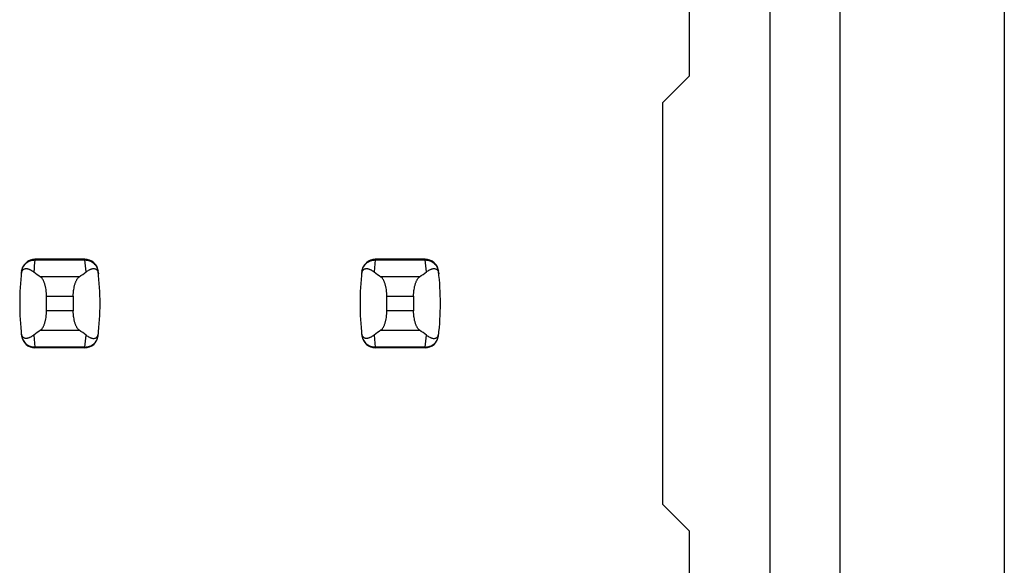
# Model space of a CAD drawing. Header units: inches. Extents: x 0.2 to 16.8, y 0.2 to 10.8.
# Tile 48 of 77: x 3.962 to 4.251, y 5.739 to 5.899. Entities that reach past the tile are written whole.
import ezdxf

# ---------------------------------------------------------------- set-up
doc = ezdxf.new("R2010")
doc.units = ezdxf.units.IN
doc.header["$LTSCALE"] = 0.935
doc.header["$MEASUREMENT"] = 0
doc.layers.get('0').update_dxf_attribs({"linetype": 'CONTINUOUS'})

msp = doc.modelspace()

# ---------------------------------------------------------------- linework, layer by layer
at = {"color": 7, "linetype": 'CONTINUOUS'}
for p, q in [((4.250928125, 8.10521875), (4.250928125, 3.03821875)), ((4.2027312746, 3.7332678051), (4.2027312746, 7.1976496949)), ((4.1821013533, 3.7432678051), (4.1821013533, 7.1881496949)), ((4.1584793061, 5.8826378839), (4.1584793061, 5.9062599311)), ((4.1584793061, 5.8826378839), (4.1506052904, 5.8747638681)), ((4.1506052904, 5.7566536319), (4.1506052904, 5.8747638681)), ((3.9807638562, 5.828700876), (3.9661160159, 5.828700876)), ((4.0807638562, 5.828700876), (4.0661160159, 5.828700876)), ((3.9622079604, 5.8252404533), (3.9621993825, 5.8251698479)), ((3.9846804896, 5.8251698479), (3.9846719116, 5.8252404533)), ((4.0622079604, 5.8252404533), (4.0621993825, 5.8251698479)), ((4.0846804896, 5.8251698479), (4.0846719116, 5.8252404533)), ((3.9695029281, 5.8135775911), (3.9695029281, 5.8178399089)), ((3.9773769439, 5.8178399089), (3.9773769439, 5.8135775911)), ((4.0695029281, 5.8135775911), (4.0695029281, 5.8178399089)), ((4.0773769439, 5.8178399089), (4.0773769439, 5.8135775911)), ((3.9621993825, 5.8062476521), (3.9622079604, 5.8061770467)), ((3.9846719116, 5.8061770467), (3.9846804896, 5.8062476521)), ((4.0621993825, 5.8062476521), (4.0622079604, 5.8061770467)), ((4.0846719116, 5.8061770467), (4.0846804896, 5.8062476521)), ((3.9807638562, 5.802716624), (3.9661160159, 5.802716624)), ((4.0807638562, 5.802716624), (4.0661160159, 5.802716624)), ((4.1506052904, 5.7566536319), (4.1584793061, 5.7487796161)), ((4.1584793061, 5.7251575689), (4.1584793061, 5.7487796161))]:
    msp.add_line(p, q, dxfattribs=at)
at = {"color": 9, "linetype": 'CONTINUOUS'}
for p, q in [((3.9661078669, 5.8284996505), (3.9661160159, 5.828700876)), ((3.9661078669, 5.8284996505), (3.9807720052, 5.8284996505)), ((3.9807720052, 5.8284996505), (3.9807638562, 5.828700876)), ((3.9811125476, 5.8249971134), (3.9807720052, 5.8284996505)), ((4.0661078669, 5.8284996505), (4.0657673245, 5.8249971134)), ((4.0661078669, 5.8284996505), (4.0661160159, 5.828700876)), ((4.0661078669, 5.8284996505), (4.0807720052, 5.8284996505)), ((4.0807720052, 5.8284996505), (4.0807638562, 5.828700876)), ((4.0811125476, 5.8249971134), (4.0807720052, 5.8284996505)), ((3.9791194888, 5.8235441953), (3.9677603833, 5.8235441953)), ((4.0791194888, 5.8235441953), (4.0677603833, 5.8235441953)), ((3.9695029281, 5.8178399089), (3.9773769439, 5.8178399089)), ((4.0695029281, 5.8178399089), (4.0773769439, 5.8178399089)), ((3.9773769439, 5.8135775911), (3.9695029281, 5.8135775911)), ((4.0773769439, 5.8135775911), (4.0695029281, 5.8135775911)), ((3.9657673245, 5.8064203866), (3.9661078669, 5.8029178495)), ((3.9677603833, 5.8078733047), (3.9791194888, 5.8078733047)), ((3.9807720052, 5.8029178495), (3.9811125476, 5.8064203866)), ((4.0657673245, 5.8064203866), (4.0661078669, 5.8029178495)), ((4.0677603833, 5.8078733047), (4.0791194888, 5.8078733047)), ((4.0807720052, 5.8029178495), (4.0811125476, 5.8064203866)), ((3.9661160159, 5.802716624), (3.9661078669, 5.8029178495)), ((3.9807720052, 5.8029178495), (3.9661078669, 5.8029178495)), ((3.9807638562, 5.802716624), (3.9807720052, 5.8029178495)), ((4.0661160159, 5.802716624), (4.0661078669, 5.8029178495)), ((4.0807720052, 5.8029178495), (4.0661078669, 5.8029178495)), ((4.0807638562, 5.802716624), (4.0807720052, 5.8029178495))]:
    msp.add_line(p, q, dxfattribs=at)
at = {"color": 7, "linetype": 'CONTINUOUS'}
for centre, radius, start, end in [((3.9661160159, 5.8247638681), 0.0039370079, 90, 173.0471431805), ((3.9807638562, 5.8247638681), 0.0039370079, 6.9528568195, 90), ((4.0661160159, 5.8247638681), 0.0039370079, 90, 173.0471431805), ((4.0807638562, 5.8247638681), 0.0039370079, 6.9528568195, 90), ((4.0403690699, 5.81570875), 0.0787401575, 173.0988974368, 186.9011025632), ((3.9065108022, 5.81570875), 0.0787401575, 353.0988974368, 6.9011025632), ((4.1403690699, 5.81570875), 0.0787401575, 173.0988974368, 186.9011025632), ((4.0065108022, 5.81570875), 0.0787401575, 353.0988974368, 6.9011025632), ((3.9661160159, 5.8066536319), 0.0039370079, 186.9528568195, 270), ((3.9807638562, 5.8066536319), 0.0039370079, 270, 353.0471431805), ((4.0661160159, 5.8066536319), 0.0039370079, 186.9528568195, 270), ((4.0807638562, 5.8066536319), 0.0039370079, 270, 353.0471431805)]:
    msp.add_arc(centre, radius, start, end, dxfattribs=at)
at = {"color": 9, "linetype": 'CONTINUOUS'}
msp.add_arc((4.040379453, 5.8195105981), 0.0748135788, 173.0990853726, 175.7943914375, dxfattribs=at)
at = {"color": 7, "linetype": 'CONTINUOUS'}
for centre, major_axis, start_param, end_param in [((4.1515085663, 5.8424658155), (0.1968503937, 0), -2.8040324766, -2.7746840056), ((3.7953713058, 5.8424658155), (0.1968503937, 0), -0.366908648, -0.337560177), ((4.2515085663, 5.8424658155), (0.1968503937, 0), -2.8040324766, -2.7746840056), ((3.8953713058, 5.8424658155), (0.1968503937, 0), -0.366908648, -0.337560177), ((4.1515085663, 5.7889516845), (0.1968503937, -0), 2.7746840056, 2.8040324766), ((3.7953713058, 5.7889516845), (0.1968503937, -0), 0.3375601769, 0.366908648), ((4.2515085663, 5.7889516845), (0.1968503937, -0), 2.7746840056, 2.8040324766), ((3.8953713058, 5.7889516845), (0.1968503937, -0), 0.3375601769, 0.366908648)]:
    msp.add_ellipse(centre, major_axis=major_axis, ratio=0.2679491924, start_param=start_param, end_param=end_param, dxfattribs=at)
at = {"color": 9, "linetype": 'CONTINUOUS'}
for points, knots in [([(3.9621993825, 5.8251698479), (3.962227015, 5.8253981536), (3.9623274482, 5.8258510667), (3.9626018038, 5.8264906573), (3.9629890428, 5.8270724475), (3.9634785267, 5.8275767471), (3.9640578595, 5.8279819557), (3.9647034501, 5.8282795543), (3.965393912, 5.8284620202), (3.9658700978, 5.8285015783), (3.9661078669, 5.8284996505)], [0, 0, 0, 0, 0.1229784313, 0.2462987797, 0.370184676, 0.49464415, 0.6199139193, 0.7460841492, 0.872847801, 1, 1, 1, 1]), ([(3.9807720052, 5.8284996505), (3.9810097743, 5.8285015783), (3.98148596, 5.8284620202), (3.982176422, 5.8282795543), (3.9828220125, 5.8279819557), (3.9834013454, 5.8275767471), (3.9838908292, 5.8270724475), (3.9842780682, 5.8264906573), (3.9845524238, 5.8258510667), (3.9846528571, 5.8253981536), (3.9846804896, 5.8251698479)], [0, 0, 0, 0, 0.1271521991, 0.2539158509, 0.3800860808, 0.5053558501, 0.629815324, 0.7537012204, 0.8770215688, 1, 1, 1, 1]), ([(4.0621993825, 5.8251698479), (4.062227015, 5.8253981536), (4.0623274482, 5.8258510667), (4.0626018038, 5.8264906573), (4.0629890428, 5.8270724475), (4.0634785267, 5.8275767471), (4.0640578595, 5.8279819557), (4.0647034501, 5.8282795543), (4.065393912, 5.8284620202), (4.0658700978, 5.8285015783), (4.0661078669, 5.8284996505)], [0, 0, 0, 0, 0.1229784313, 0.2462987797, 0.370184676, 0.49464415, 0.6199139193, 0.7460841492, 0.872847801, 1, 1, 1, 1]), ([(4.0807720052, 5.8284996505), (4.0810097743, 5.8285015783), (4.08148596, 5.8284620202), (4.082176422, 5.8282795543), (4.0828220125, 5.8279819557), (4.0834013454, 5.8275767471), (4.0838908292, 5.8270724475), (4.0842780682, 5.8264906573), (4.0845524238, 5.8258510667), (4.0846528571, 5.8253981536), (4.0846804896, 5.8251698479)], [0, 0, 0, 0, 0.1271521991, 0.2539158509, 0.3800860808, 0.5053558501, 0.629815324, 0.7537012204, 0.8770215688, 1, 1, 1, 1]), ([(3.9621993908, 5.8062475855), (3.9622279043, 5.8060193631), (3.9623285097, 5.8055667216), (3.9626016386, 5.8049266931), (3.9629888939, 5.804344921), (3.9634786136, 5.8038408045), (3.9640578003, 5.8034353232), (3.9647033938, 5.8031377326), (3.9653941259, 5.802956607), (3.9658700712, 5.8029168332), (3.9661078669, 5.8029178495)], [0, 0, 0, 0, 0.1229985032, 0.2462822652, 0.3701470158, 0.4946434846, 0.61994985, 0.7460997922, 0.8728295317, 1, 1, 1, 1]), ([(3.9807720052, 5.8029178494), (3.9810097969, 5.8029168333), (3.9814857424, 5.8029566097), (3.9821764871, 5.8031377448), (3.982822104, 5.8034352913), (3.9834012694, 5.8038407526), (3.9838907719, 5.8043450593), (3.9842780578, 5.8049268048), (3.9845524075, 5.805566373), (3.9846528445, 5.8060192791), (3.9846804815, 5.8062475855)], [0, 0, 0, 0, 0.1271655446, 0.2538944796, 0.3800505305, 0.5053463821, 0.6298162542, 0.753695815, 0.8770168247, 1, 1, 1, 1]), ([(4.0621993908, 5.8062475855), (4.0622279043, 5.8060193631), (4.0623285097, 5.8055667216), (4.0626016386, 5.8049266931), (4.0629888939, 5.804344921), (4.0634786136, 5.8038408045), (4.0640578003, 5.8034353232), (4.0647033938, 5.8031377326), (4.0653941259, 5.802956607), (4.0658700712, 5.8029168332), (4.0661078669, 5.8029178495)], [0, 0, 0, 0, 0.1229985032, 0.2462822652, 0.3701470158, 0.4946434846, 0.61994985, 0.7460997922, 0.8728295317, 1, 1, 1, 1]), ([(4.0807720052, 5.8029178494), (4.0810097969, 5.8029168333), (4.0814857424, 5.8029566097), (4.0821764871, 5.8031377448), (4.082822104, 5.8034352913), (4.0834012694, 5.8038407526), (4.0838907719, 5.8043450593), (4.0842780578, 5.8049268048), (4.0845524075, 5.805566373), (4.0846528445, 5.8060192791), (4.0846804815, 5.8062475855)], [0, 0, 0, 0, 0.1271655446, 0.2538944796, 0.3800505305, 0.5053463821, 0.6298162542, 0.753695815, 0.8770168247, 1, 1, 1, 1])]:
    msp.add_open_spline(points, degree=3, knots=knots, dxfattribs=at)
at = {"color": 7, "linetype": 'CONTINUOUS'}
for points, knots in [([(3.9621152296, 5.8244465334), (3.9621277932, 5.8245590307), (3.9621612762, 5.8247634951), (3.962258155, 5.8250982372), (3.9623872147, 5.825363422), (3.9625392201, 5.8255607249), (3.9626473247, 5.8256700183), (3.9627575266, 5.825757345), (3.9629032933, 5.8258475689), (3.9630924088, 5.8259254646), (3.9633264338, 5.8259715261), (3.9635621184, 5.8259786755), (3.9637995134, 5.8259550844), (3.9640389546, 5.825905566), (3.9642805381, 5.8258332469), (3.9645242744, 5.8257401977), (3.9648581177, 5.8255875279), (3.9652807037, 5.8253480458), (3.965604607, 5.825121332), (3.9657673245, 5.8249971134)], [0, 0, 0, 0, 0.0708455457, 0.1292725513, 0.2178210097, 0.2531657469, 0.2847901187, 0.3137905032, 0.3409561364, 0.3918848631, 0.440782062, 0.4894572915, 0.5389352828, 0.5897649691, 0.6422558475, 0.6965973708, 0.7529192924, 0.8718780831, 1, 1, 1, 1]), ([(3.9811125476, 5.8249971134), (3.9812755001, 5.8251207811), (3.9815995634, 5.8253471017), (3.9820218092, 5.8255871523), (3.9823555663, 5.825740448), (3.9825992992, 5.8258337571), (3.9828409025, 5.8259061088), (3.9830803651, 5.825955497), (3.9833177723, 5.8259788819), (3.9835534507, 5.8259715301), (3.9837874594, 5.8259253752), (3.9839765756, 5.8258474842), (3.9841223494, 5.825757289), (3.9842325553, 5.8256699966), (3.9843406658, 5.82556074), (3.9844926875, 5.8253634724), (3.9846217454, 5.8250982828), (3.9847186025, 5.8247635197), (3.9847520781, 5.8245590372), (3.9847646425, 5.8244465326)], [0, 0, 0, 0, 0.1280284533, 0.2470469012, 0.3034021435, 0.3577597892, 0.4102519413, 0.4610765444, 0.5105505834, 0.5592265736, 0.6081269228, 0.6590555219, 0.6862185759, 0.7152146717, 0.7468335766, 0.7821728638, 0.8707184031, 0.9291508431, 1, 1, 1, 1]), ([(4.0621152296, 5.8244465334), (4.0621281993, 5.8245586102), (4.0621621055, 5.8247626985), (4.0622587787, 5.8250976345), (4.0623872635, 5.8253637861), (4.062539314, 5.8255617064), (4.0626474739, 5.825670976), (4.062757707, 5.8257581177), (4.0629035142, 5.8258480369), (4.0630926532, 5.8259255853), (4.0633266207, 5.8259715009), (4.063562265, 5.8259788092), (4.063799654, 5.8259554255), (4.0640391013, 5.8259060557), (4.0642806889, 5.8258337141), (4.0645243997, 5.8257404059), (4.0647701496, 5.8256275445), (4.0650178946, 5.825496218), (4.0653568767, 5.8252936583), (4.0656043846, 5.8251207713), (4.0657673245, 5.8249971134)], [0, 0, 0, 0, 0.0706080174, 0.1290951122, 0.2179133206, 0.2532979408, 0.2849113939, 0.3138853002, 0.3410241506, 0.3919190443, 0.4408052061, 0.4894747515, 0.5389427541, 0.5897605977, 0.6422458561, 0.696596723, 0.7529452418, 0.8113824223, 0.8719884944, 1, 1, 1, 1]), ([(4.0811125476, 5.8249971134), (4.0812755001, 5.8251207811), (4.0815995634, 5.8253471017), (4.0820218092, 5.8255871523), (4.0823555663, 5.825740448), (4.0825992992, 5.8258337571), (4.0828409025, 5.8259061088), (4.0830803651, 5.825955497), (4.0833177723, 5.8259788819), (4.0835534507, 5.8259715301), (4.0837874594, 5.8259253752), (4.0839765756, 5.8258474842), (4.0841223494, 5.825757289), (4.0842325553, 5.8256699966), (4.0843406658, 5.82556074), (4.0844926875, 5.8253634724), (4.0846217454, 5.8250982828), (4.0847186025, 5.8247635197), (4.0847520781, 5.8245590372), (4.0847646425, 5.8244465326)], [0, 0, 0, 0, 0.1280284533, 0.2470469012, 0.3034021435, 0.3577597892, 0.4102519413, 0.4610765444, 0.5105505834, 0.5592265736, 0.6081269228, 0.6590555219, 0.6862185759, 0.7152146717, 0.7468335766, 0.7821728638, 0.8707184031, 0.9291508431, 1, 1, 1, 1]), ([(3.9695029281, 5.8178399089), (3.9695029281, 5.8181703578), (3.9694859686, 5.818663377), (3.9694290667, 5.8193127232), (3.9693520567, 5.8199330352), (3.9692445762, 5.8205299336), (3.9691057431, 5.8210964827), (3.9689912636, 5.8214887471), (3.9688655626, 5.8218545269), (3.9687298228, 5.8221919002), (3.9685852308, 5.8224992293), (3.9684329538, 5.8227751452), (3.9682741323, 5.8230185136), (3.9681097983, 5.8232284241), (3.9679409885, 5.8234040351), (3.9678208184, 5.8235020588), (3.9677603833, 5.8235441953)], [0, 0, 0, 0, 0.1617303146, 0.2411813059, 0.3189715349, 0.4676101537, 0.537658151, 0.6043887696, 0.6675327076, 0.7268809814, 0.782284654, 0.8336619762, 0.8810002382, 0.924368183, 0.9639419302, 1, 1, 1, 1]), ([(3.9773769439, 5.8178399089), (3.9773769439, 5.8181703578), (3.9773939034, 5.818663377), (3.9774508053, 5.8193127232), (3.9775278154, 5.8199330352), (3.9776352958, 5.8205299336), (3.977774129, 5.8210964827), (3.9778886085, 5.8214887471), (3.9780143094, 5.8218545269), (3.9781500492, 5.8221919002), (3.9782946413, 5.8224992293), (3.9784469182, 5.8227751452), (3.9786057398, 5.8230185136), (3.9787700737, 5.8232284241), (3.9789388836, 5.8234040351), (3.9790590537, 5.8235020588), (3.9791194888, 5.8235441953)], [0, 0, 0, 0, 0.1617303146, 0.2411813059, 0.3189715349, 0.4676101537, 0.537658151, 0.6043887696, 0.6675327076, 0.7268809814, 0.782284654, 0.8336619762, 0.8810002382, 0.924368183, 0.9639419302, 1, 1, 1, 1]), ([(4.0695029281, 5.8178399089), (4.0695029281, 5.8181703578), (4.0694859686, 5.818663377), (4.0694290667, 5.8193127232), (4.0693520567, 5.8199330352), (4.0692445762, 5.8205299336), (4.0691057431, 5.8210964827), (4.0689912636, 5.8214887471), (4.0688655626, 5.8218545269), (4.0687298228, 5.8221919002), (4.0685852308, 5.8224992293), (4.0684329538, 5.8227751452), (4.0682741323, 5.8230185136), (4.0681097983, 5.8232284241), (4.0679409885, 5.8234040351), (4.0678208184, 5.8235020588), (4.0677603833, 5.8235441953)], [0, 0, 0, 0, 0.1617303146, 0.2411813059, 0.3189715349, 0.4676101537, 0.537658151, 0.6043887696, 0.6675327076, 0.7268809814, 0.782284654, 0.8336619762, 0.8810002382, 0.924368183, 0.9639419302, 1, 1, 1, 1]), ([(4.0773769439, 5.8178399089), (4.0773769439, 5.8181703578), (4.0773939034, 5.818663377), (4.0774508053, 5.8193127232), (4.0775278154, 5.8199330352), (4.0776352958, 5.8205299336), (4.077774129, 5.8210964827), (4.0778886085, 5.8214887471), (4.0780143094, 5.8218545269), (4.0781500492, 5.8221919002), (4.0782946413, 5.8224992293), (4.0784469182, 5.8227751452), (4.0786057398, 5.8230185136), (4.0787700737, 5.8232284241), (4.0789388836, 5.8234040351), (4.0790590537, 5.8235020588), (4.0791194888, 5.8235441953)], [0, 0, 0, 0, 0.1617303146, 0.2411813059, 0.3189715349, 0.4676101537, 0.537658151, 0.6043887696, 0.6675327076, 0.7268809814, 0.782284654, 0.8336619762, 0.8810002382, 0.924368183, 0.9639419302, 1, 1, 1, 1]), ([(3.9677603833, 5.8078733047), (3.9678208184, 5.8079154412), (3.9679409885, 5.8080134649), (3.9681097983, 5.8081890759), (3.9682741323, 5.8083989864), (3.9684329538, 5.8086423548), (3.9685852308, 5.8089182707), (3.9687298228, 5.8092255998), (3.9688655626, 5.8095629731), (3.9689912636, 5.8099287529), (3.9691057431, 5.8103210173), (3.9692445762, 5.8108875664), (3.9693520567, 5.8114844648), (3.9694290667, 5.8121047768), (3.9694859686, 5.812754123), (3.9695029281, 5.8132471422), (3.9695029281, 5.8135775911)], [0, 0, 0, 0, 0.0360580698, 0.075631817, 0.1189997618, 0.1663380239, 0.2177153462, 0.2731190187, 0.3324672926, 0.3956112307, 0.4623418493, 0.5323898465, 0.6810284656, 0.7588186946, 0.8382696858, 1, 1, 1, 1]), ([(3.9791194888, 5.8078733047), (3.9790590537, 5.8079154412), (3.9789388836, 5.8080134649), (3.9787700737, 5.8081890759), (3.9786057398, 5.8083989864), (3.9784469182, 5.8086423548), (3.9782946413, 5.8089182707), (3.9781500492, 5.8092255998), (3.9780143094, 5.8095629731), (3.9778886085, 5.8099287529), (3.977774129, 5.8103210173), (3.9776352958, 5.8108875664), (3.9775278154, 5.8114844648), (3.9774508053, 5.8121047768), (3.9773939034, 5.812754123), (3.9773769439, 5.8132471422), (3.9773769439, 5.8135775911)], [0, 0, 0, 0, 0.0360580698, 0.075631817, 0.1189997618, 0.1663380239, 0.2177153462, 0.2731190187, 0.3324672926, 0.3956112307, 0.4623418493, 0.5323898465, 0.6810284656, 0.7588186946, 0.8382696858, 1, 1, 1, 1]), ([(4.0677603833, 5.8078733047), (4.0678208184, 5.8079154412), (4.0679409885, 5.8080134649), (4.0681097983, 5.8081890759), (4.0682741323, 5.8083989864), (4.0684329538, 5.8086423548), (4.0685852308, 5.8089182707), (4.0687298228, 5.8092255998), (4.0688655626, 5.8095629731), (4.0689912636, 5.8099287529), (4.0691057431, 5.8103210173), (4.0692445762, 5.8108875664), (4.0693520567, 5.8114844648), (4.0694290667, 5.8121047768), (4.0694859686, 5.812754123), (4.0695029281, 5.8132471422), (4.0695029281, 5.8135775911)], [0, 0, 0, 0, 0.0360580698, 0.075631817, 0.1189997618, 0.1663380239, 0.2177153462, 0.2731190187, 0.3324672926, 0.3956112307, 0.4623418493, 0.5323898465, 0.6810284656, 0.7588186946, 0.8382696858, 1, 1, 1, 1]), ([(4.0791194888, 5.8078733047), (4.0790590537, 5.8079154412), (4.0789388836, 5.8080134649), (4.0787700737, 5.8081890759), (4.0786057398, 5.8083989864), (4.0784469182, 5.8086423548), (4.0782946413, 5.8089182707), (4.0781500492, 5.8092255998), (4.0780143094, 5.8095629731), (4.0778886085, 5.8099287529), (4.077774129, 5.8103210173), (4.0776352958, 5.8108875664), (4.0775278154, 5.8114844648), (4.0774508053, 5.8121047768), (4.0773939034, 5.812754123), (4.0773769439, 5.8132471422), (4.0773769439, 5.8135775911)], [0, 0, 0, 0, 0.0360580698, 0.075631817, 0.1189997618, 0.1663380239, 0.2177153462, 0.2731190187, 0.3324672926, 0.3956112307, 0.4623418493, 0.5323898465, 0.6810284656, 0.7588186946, 0.8382696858, 1, 1, 1, 1]), ([(3.9657673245, 5.8064203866), (3.9656043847, 5.8062967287), (3.9653568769, 5.8061238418), (3.9650178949, 5.8059212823), (3.9647701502, 5.8057899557), (3.9645244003, 5.8056770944), (3.9642806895, 5.8055837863), (3.9640391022, 5.8055114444), (3.9637996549, 5.8054620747), (3.9635622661, 5.8054386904), (3.9633266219, 5.8054459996), (3.9630926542, 5.8054919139), (3.9629035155, 5.8055694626), (3.9627577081, 5.8056593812), (3.9626474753, 5.8057465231), (3.9625393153, 5.8058557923), (3.9623872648, 5.806053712), (3.9622587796, 5.8063198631), (3.9621621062, 5.8066547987), (3.9621281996, 5.8068588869), (3.9621152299, 5.8069709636)], [0, 0, 0, 0, 0.1280115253, 0.1886175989, 0.2470548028, 0.3034033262, 0.3577542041, 0.4102394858, 0.4610573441, 0.5105253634, 0.559194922, 0.608081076, 0.6589759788, 0.6861148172, 0.7150887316, 0.7467021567, 0.7820867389, 0.8709048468, 0.9293919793, 1, 1, 1, 1]), ([(3.9811125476, 5.8064203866), (3.981275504, 5.8062967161), (3.9815995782, 5.8060703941), (3.9820218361, 5.8058303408), (3.9823556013, 5.8056770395), (3.98259934, 5.8055837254), (3.9828409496, 5.805511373), (3.9830804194, 5.8054619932), (3.9833178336, 5.8054386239), (3.9835535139, 5.8054459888), (3.9837875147, 5.8054921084), (3.9839766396, 5.8055698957), (3.9841224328, 5.8056599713), (3.9842326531, 5.8057471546), (3.9843407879, 5.8058563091), (3.9844928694, 5.8060535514), (3.9846218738, 5.8063188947), (3.9847186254, 5.80665384), (3.984752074, 5.8068584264), (3.9847646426, 5.8069709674)], [0, 0, 0, 0, 0.1280244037, 0.2470392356, 0.3033929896, 0.3577492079, 0.4102397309, 0.4610624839, 0.5105347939, 0.5592093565, 0.6081067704, 0.6590250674, 0.6861777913, 0.7151598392, 0.746762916, 0.7820914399, 0.8706624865, 0.9291317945, 1, 1, 1, 1]), ([(4.0657673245, 5.8064203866), (4.0656043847, 5.8062967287), (4.0653568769, 5.8061238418), (4.0650178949, 5.8059212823), (4.0647701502, 5.8057899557), (4.0645244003, 5.8056770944), (4.0642806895, 5.8055837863), (4.0640391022, 5.8055114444), (4.0637996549, 5.8054620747), (4.0635622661, 5.8054386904), (4.0633266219, 5.8054459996), (4.0630926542, 5.8054919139), (4.0629035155, 5.8055694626), (4.0627577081, 5.8056593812), (4.0626474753, 5.8057465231), (4.0625393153, 5.8058557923), (4.0623872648, 5.806053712), (4.0622587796, 5.8063198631), (4.0621621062, 5.8066547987), (4.0621281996, 5.8068588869), (4.0621152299, 5.8069709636)], [0, 0, 0, 0, 0.1280115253, 0.1886175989, 0.2470548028, 0.3034033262, 0.3577542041, 0.4102394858, 0.4610573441, 0.5105253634, 0.559194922, 0.608081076, 0.6589759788, 0.6861148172, 0.7150887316, 0.7467021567, 0.7820867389, 0.8709048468, 0.9293919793, 1, 1, 1, 1]), ([(4.0811125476, 5.8064203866), (4.081275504, 5.8062967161), (4.0815995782, 5.8060703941), (4.0820218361, 5.8058303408), (4.0823556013, 5.8056770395), (4.08259934, 5.8055837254), (4.0828409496, 5.805511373), (4.0830804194, 5.8054619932), (4.0833178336, 5.8054386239), (4.0835535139, 5.8054459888), (4.0837875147, 5.8054921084), (4.0839766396, 5.8055698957), (4.0841224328, 5.8056599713), (4.0842326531, 5.8057471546), (4.0843407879, 5.8058563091), (4.0844928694, 5.8060535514), (4.0846218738, 5.8063188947), (4.0847186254, 5.80665384), (4.084752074, 5.8068584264), (4.0847646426, 5.8069709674)], [0, 0, 0, 0, 0.1280244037, 0.2470392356, 0.3033929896, 0.3577492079, 0.4102397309, 0.4610624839, 0.5105347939, 0.5592093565, 0.6081067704, 0.6590250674, 0.6861777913, 0.7151598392, 0.746762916, 0.7820914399, 0.8706624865, 0.9291317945, 1, 1, 1, 1])]:
    msp.add_open_spline(points, degree=3, knots=knots, dxfattribs=at)

doc.saveas('drawing.dxf')
